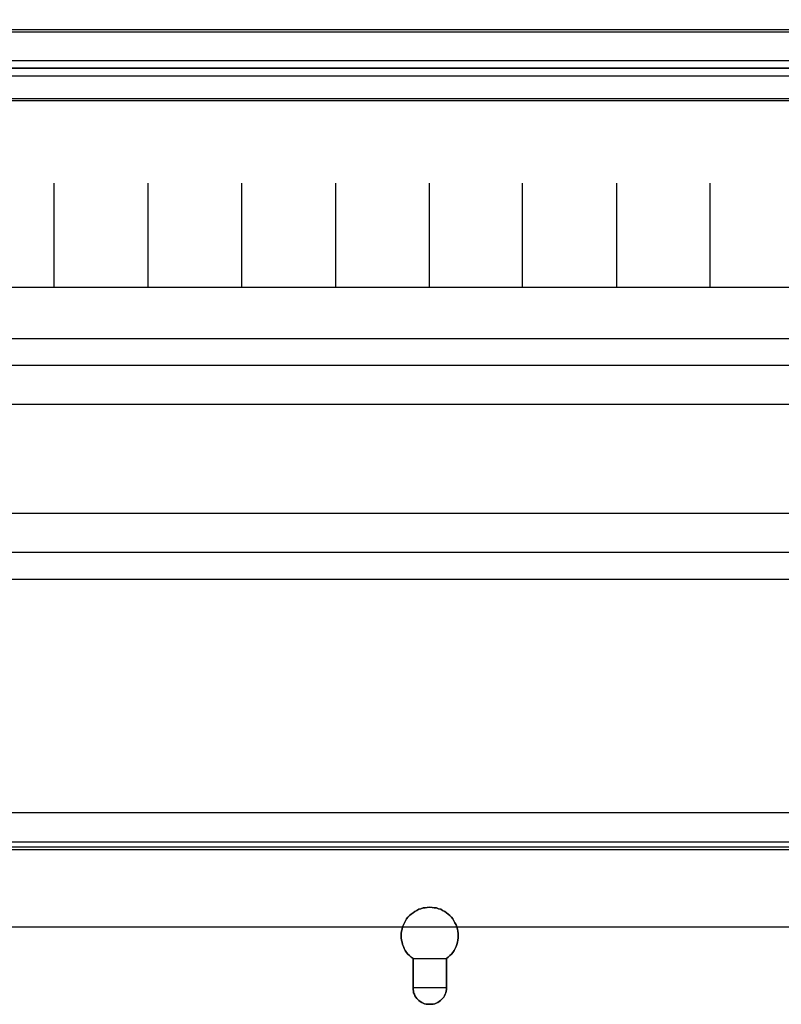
# Model space of a CAD drawing. Extents: x -543332 to -323966, y -9028 to 137422.
# Tile 36 of 250: x -448777 to -447314, y 21296 to 23186. Entities that reach past the tile are written whole.
import ezdxf

# ---------------------------------------------------------------- set-up
doc = ezdxf.new("R2010")
doc.units = 0
doc.header["$MEASUREMENT"] = 0
doc.layers.get('0').update_dxf_attribs({"color": 8})
for name, color, linetype in [('30', 7, 'Continuous'), ('5', 7, 'Continuous'), ('50', 7, 'Continuous')]:
    doc.layers.add(name, color=color, linetype=linetype)

# ---------------------------------------------------------------- blocks, each defined once
blk = doc.blocks.new('*U1079')
at = {"layer": '5', "color": 7}
for points in [[(227.197238, -756.392427), (227.558141, -756.135475), (227.867487, -755.827132), (228.176833, -755.51879), (228.434622, -755.210448), (228.69241, -754.850715), (228.89864, -754.439592), (229.053313, -754.079859), (229.207986, -753.668736), (229.311102, -753.257613), (229.414217, -752.84649), (229.465775, -752.435367), (229.465775, -752.024243), (229.465775, -751.61312), (229.414217, -751.150607), (229.311102, -750.739484), (229.207986, -750.32836), (229.053313, -749.917237), (228.847083, -749.506114), (228.640852, -749.146381), (228.434622, -748.786649), (228.176833, -748.426916), (227.867487, -748.118574), (227.558141, -747.861622), (227.197238, -747.60467), (226.887892, -747.347718), (226.47543, -747.142156), (226.114527, -746.936595), (225.702066, -746.833814), (225.289604, -746.679643), (224.877143, -746.628252), (224.464682, -746.576862), (224.000663, -746.525471), (223.536644, -746.576862), (223.124183, -746.628252), (222.711721, -746.679643), (222.29926, -746.833814), (221.886799, -746.936595), (221.525895, -747.142156), (221.113434, -747.347718), (220.804088, -747.60467), (220.443184, -747.861622), (220.133838, -748.118574), (219.824492, -748.426916), (219.566704, -748.786649), (219.360473, -749.146381), (219.154243, -749.506114), (218.948012, -749.917237), (218.793339, -750.32836), (218.690224, -750.739484), (218.587108, -751.150607), (218.535551, -751.61312), (218.535551, -752.024243), (218.535551, -752.435367), (218.587108, -752.84649), (218.690224, -753.257613), (218.793339, -753.668736), (218.948012, -754.079859), (219.102685, -754.439592), (219.308916, -754.850715), (219.566704, -755.210448), (219.824492, -755.51879), (220.133838, -755.827132), (220.443184, -756.135475), (220.804088, -756.392427), (227.197238, -756.392427)], [(218.793339, -750.328107), (218.690224, -750.739203), (218.587108, -751.150299), (218.535551, -751.612782), (218.535551, -752.023877), (218.535551, -752.434973), (218.587108, -752.846069), (218.690224, -753.257165), (218.793339, -753.668261), (218.948012, -754.079356), (219.102685, -754.439065), (219.308916, -754.850161), (219.566704, -755.20987), (219.824492, -755.518192), (220.133838, -755.826513), (220.443184, -756.134835), (220.804088, -756.39177), (220.804088, -761.99295), (220.804088, -762.301272), (220.855646, -762.660981), (220.907203, -762.969303), (221.061876, -763.226238), (221.164991, -763.534559), (221.319664, -763.791494), (221.525895, -764.048429), (221.732126, -764.253977), (221.938356, -764.459525), (222.196145, -764.665073), (222.453933, -764.819234), (222.763279, -764.973395), (223.021067, -765.076169), (223.330413, -765.127556), (223.691317, -765.178942), (224.000663, -765.178942), (224.310009, -765.178942), (224.670912, -765.127556), (224.980258, -765.076169), (225.238047, -764.973395), (225.547393, -764.819234), (225.805181, -764.665073), (226.062969, -764.459525), (226.2692, -764.253977), (226.47543, -764.048429), (226.681661, -763.791494), (226.836334, -763.534559), (226.939449, -763.226238), (227.094122, -762.969303), (227.14568, -762.660981), (227.197238, -762.301272), (227.197238, -761.99295), (227.197238, -756.39177), (227.558141, -756.134835), (227.867487, -755.826513), (228.176833, -755.518192), (228.434622, -755.20987), (228.69241, -754.850161), (228.89864, -754.439065), (229.053313, -754.079356), (229.207986, -753.668261), (229.311102, -753.257165), (229.414217, -752.846069), (229.465775, -752.434973), (229.465775, -752.023877), (229.465775, -751.612782), (229.414217, -751.150299), (229.311102, -750.739203), (229.207986, -750.328107), (229.053313, -749.917012), (228.847083, -749.505916), (228.640852, -749.146207), (228.434622, -748.786498), (228.176833, -748.426789), (227.867487, -748.118468), (227.558141, -747.861533), (227.197238, -747.604598), (226.887892, -747.347663), (226.47543, -747.142115), (226.114527, -746.936567), (225.702066, -746.833793), (225.289604, -746.679632), (224.877143, -746.628245), (224.464682, -746.576858), (224.000663, -746.525471), (223.536644, -746.576858), (223.124183, -746.628245), (222.711721, -746.679632), (222.29926, -746.833793), (221.886799, -746.936567), (221.525895, -747.142115), (221.113434, -747.347663), (220.804088, -747.604598), (220.443184, -747.861533), (220.133838, -748.118468), (219.824492, -748.426789), (219.566704, -748.786498), (219.360473, -749.146207), (219.154243, -749.505916), (218.948012, -749.917012), (218.793339, -750.328107)], [(218.793339, -750.328107), (218.690224, -750.739203), (218.587108, -751.150299), (218.535551, -751.612782), (218.535551, -752.023877), (218.535551, -752.434973), (218.587108, -752.846069), (218.690224, -753.257165), (218.793339, -753.668261), (218.948012, -754.079356), (219.102685, -754.439065), (219.308916, -754.850161), (219.566704, -755.20987), (219.824492, -755.518192), (220.133838, -755.826513), (220.443184, -756.134835), (220.804088, -756.39177), (220.804088, -761.99295), (220.804088, -762.301272), (220.855646, -762.660981), (220.907203, -762.969303), (221.061876, -763.226238), (221.164991, -763.534559), (221.319664, -763.791494), (221.525895, -764.048429), (221.732126, -764.253977), (221.938356, -764.459525), (222.196145, -764.665073), (222.453933, -764.819234), (222.763279, -764.973395), (223.021067, -765.076169), (223.330413, -765.127556), (223.691317, -765.178942), (224.000663, -765.178942), (224.310009, -765.178942), (224.670912, -765.127556), (224.980258, -765.076169), (225.238047, -764.973395), (225.547393, -764.819234), (225.805181, -764.665073), (226.062969, -764.459525), (226.2692, -764.253977), (226.47543, -764.048429), (226.681661, -763.791494), (226.836334, -763.534559), (226.939449, -763.226238), (227.094122, -762.969303), (227.14568, -762.660981), (227.197238, -762.301272), (227.197238, -761.99295), (227.197238, -756.39177), (227.558141, -756.134835), (227.867487, -755.826513), (228.176833, -755.518192), (228.434622, -755.20987), (228.69241, -754.850161), (228.89864, -754.439065), (229.053313, -754.079356), (229.207986, -753.668261), (229.311102, -753.257165), (229.414217, -752.846069), (229.465775, -752.434973), (229.465775, -752.023877), (229.465775, -751.612782), (229.414217, -751.150299), (229.311102, -750.739203), (229.207986, -750.328107), (229.053313, -749.917012), (228.847083, -749.505916), (228.640852, -749.146207), (228.434622, -748.786498), (228.176833, -748.426789), (227.867487, -748.118468), (227.558141, -747.861533), (227.197238, -747.604598), (226.887892, -747.347663), (226.47543, -747.142115), (226.114527, -746.936567), (225.702066, -746.833793), (225.289604, -746.679632), (224.877143, -746.628245), (224.464682, -746.576858), (224.000663, -746.525471), (223.536644, -746.576858), (223.124183, -746.628245), (222.711721, -746.679632), (222.29926, -746.833793), (221.886799, -746.936567), (221.525895, -747.142115), (221.113434, -747.347663), (220.804088, -747.604598), (220.443184, -747.861533), (220.133838, -748.118468), (219.824492, -748.426789), (219.566704, -748.786498), (219.360473, -749.146207), (219.154243, -749.505916), (218.948012, -749.917012), (218.793339, -750.328107)], [(218.793339, -750.328107), (218.948012, -749.917012), (219.154243, -749.505916), (219.360473, -749.146207), (219.566704, -748.786498), (219.824492, -748.426789), (220.133838, -748.118468), (220.443184, -747.861533), (220.804088, -747.604598), (221.113434, -747.347663), (221.525895, -747.142115), (221.886799, -746.936567), (222.29926, -746.833793), (222.711721, -746.679632), (223.124183, -746.628245), (223.536644, -746.576858), (224.000663, -746.525471), (224.464682, -746.576858), (224.877143, -746.628245), (225.289604, -746.679632), (225.702066, -746.833793), (226.114527, -746.936567), (226.47543, -747.142115), (226.887892, -747.347663), (227.197238, -747.604598), (227.558141, -747.861533), (227.867487, -748.118468), (228.176833, -748.426789), (228.434622, -748.786498), (228.640852, -749.146207), (228.847083, -749.505916), (229.053313, -749.917012), (229.207986, -750.328107), (229.311102, -750.739203), (229.414217, -751.150299), (229.465775, -751.612782), (229.465775, -752.023877), (229.465775, -752.434973), (229.414217, -752.846069), (229.311102, -753.257165), (229.207986, -753.668261), (229.053313, -754.079356), (228.89864, -754.439065), (228.69241, -754.850161), (228.434622, -755.20987), (228.176833, -755.518192), (227.867487, -755.826513), (227.558141, -756.134835), (227.197238, -756.39177), (227.197238, -761.99295), (227.197238, -762.301272), (227.14568, -762.660981), (227.094122, -762.969303), (226.939449, -763.226238), (226.836334, -763.534559), (226.681661, -763.791494), (226.47543, -764.048429), (226.2692, -764.253977), (226.062969, -764.459525), (225.805181, -764.665073), (225.547393, -764.819234), (225.238047, -764.973395), (224.980258, -765.076169), (224.670912, -765.127556), (224.310009, -765.178942), (224.000663, -765.178942), (223.691317, -765.178942), (223.330413, -765.127556), (223.021067, -765.076169), (222.763279, -764.973395), (222.453933, -764.819234), (222.196145, -764.665073), (221.938356, -764.459525), (221.732126, -764.253977), (221.525895, -764.048429), (221.319664, -763.791494), (221.164991, -763.534559), (221.061876, -763.226238), (220.907203, -762.969303), (220.855646, -762.660981), (220.804088, -762.301272), (220.804088, -761.99295), (220.804088, -756.39177), (220.443184, -756.134835), (220.133838, -755.826513), (219.824492, -755.518192), (219.566704, -755.20987), (219.308916, -754.850161), (219.102685, -754.439065), (218.948012, -754.079356), (218.793339, -753.668261), (218.690224, -753.257165), (218.587108, -752.846069), (218.535551, -752.434973), (218.535551, -752.023877), (218.535551, -751.612782), (218.587108, -751.150299), (218.690224, -750.739203), (218.793339, -750.328107)], [(220.804838, -761.993235), (220.804838, -756.389779), (220.804838, -761.993235)], [(227.196487, -761.993235), (227.196487, -756.389779), (227.196487, -761.993235)], [(220.804838, -761.990587), (220.804838, -762.299137), (220.856405, -762.659113), (220.907972, -762.967663), (221.062673, -763.224789), (221.165807, -763.533339), (221.320508, -763.790465), (221.526775, -764.04759), (221.733043, -764.253291), (221.939311, -764.458991), (222.197145, -764.664692), (222.45498, -764.818967), (222.764382, -764.973242), (223.022216, -765.076092), (223.331618, -765.127517), (223.692587, -765.178942), (224.001988, -765.178942), (224.31139, -765.178942), (224.672358, -765.127517), (224.98176, -765.076092), (225.239595, -764.973242), (225.548996, -764.818967), (225.806831, -764.664692), (226.064666, -764.458991), (226.270934, -764.253291), (226.477201, -764.04759), (226.683469, -763.790465), (226.83817, -763.533339), (226.941304, -763.224789), (227.096005, -762.967663), (227.147571, -762.659113), (227.199138, -762.299137), (227.199138, -761.990587), (220.804838, -761.990587)]]:
    blk.add_lwpolyline(points, close=True, dxfattribs=at)
at = {"layer": '50', "color": 7}
for points in [[(43.917459, -750.333491), (403.826716, -750.333491)], [(55.98194, -85.921426), (391.762235, -85.921426), (391.762235, -735.000783), (55.98194, -735.000783), (55.98194, -85.921426)], [(59.825943, -728.385739), (387.918232, -728.385739), (387.918232, -441.457538), (59.825943, -441.457538), (59.825943, -728.385739)], [(59.825943, -578.069586), (387.918232, -578.069586), (387.918232, -591.771043), (59.825943, -591.771043), (59.825943, -578.069586)]]:
    blk.add_lwpolyline(points, dxfattribs=at)
blk.add_lwpolyline([(60.239505, -578.482695), (387.507321, -578.482695), (387.507321, -591.357933), (60.239505, -591.357933), (60.239505, -578.482695)], close=True, dxfattribs=at)
blk = doc.blocks.new('*U1096')
at = {"layer": '50', "color": 7}
for points in [[(383.999821, -585.500256), (64.001505, -585.500256)], [(67.968952, -584.006707), (379.969373, -584.006707)]]:
    blk.add_lwpolyline(points, dxfattribs=at)
blk = doc.blocks.new('*U1104')
at = {"layer": '50', "color": 7}
for points in [[(64.001505, -585.497608), (383.999821, -585.497608)], [(383.999821, -735.498632), (64.001505, -735.498632)], [(67.968952, -734.007732), (379.969373, -734.007732)], [(379.969373, -586.988509), (67.968952, -586.988509)], [(379.969373, -586.988509), (67.968952, -586.988509)], [(61.983887, -627.512936), (386.017439, -627.512936)], [(379.969373, -586.988509), (67.968952, -586.988509)], [(61.983887, -627.512936), (386.017439, -627.512936)], [(151.864631, -627.555306), (151.864631, -607.543341)], [(169.926144, -627.555306), (169.926144, -607.543341)], [(187.900172, -627.555306), (187.900172, -607.543341)], [(205.961684, -627.555306), (205.961684, -607.543341)], [(223.935712, -627.555306), (223.935712, -607.543341)], [(241.848767, -627.555306), (241.848767, -607.543341)], [(259.952696, -627.555306), (259.952696, -607.543341)], [(277.886958, -627.555306), (277.886958, -607.543341)], [(61.983887, -637.345466), (386.017439, -637.345466), (386.017439, -683.650775), (61.983887, -683.650775), (61.983887, -637.345466)]]:
    blk.add_lwpolyline(points, dxfattribs=at)
blk = doc.blocks.new('*U1105')
at = {"layer": '30', "color": 7}
blk.add_lwpolyline([(51.981526, -642.474906), (396.088727, -642.474906), (396.088727, -678.452483), (51.981526, -678.452483), (51.981526, -642.474906)], close=True, dxfattribs=at)
for points in [[(51.981526, -642.474906), (396.088727, -642.474906), (396.088727, -678.452483), (51.981526, -678.452483), (51.981526, -642.474906)], [(51.981526, -649.971779), (396.088727, -649.971779), (396.088727, -670.95561), (51.981526, -670.95561), (51.981526, -649.971779)]]:
    blk.add_lwpolyline(points, dxfattribs=at)

msp = doc.modelspace()

# ---------------------------------------------------------------- block references
at = {"xscale": 10, "yscale": 10, "zscale": 10}
for name in ['*U1079', '*U1096', '*U1105', '*U1104']:
    msp.add_blockref(name, (-450229.1, 28948), dxfattribs=at)

doc.saveas('drawing.dxf')
